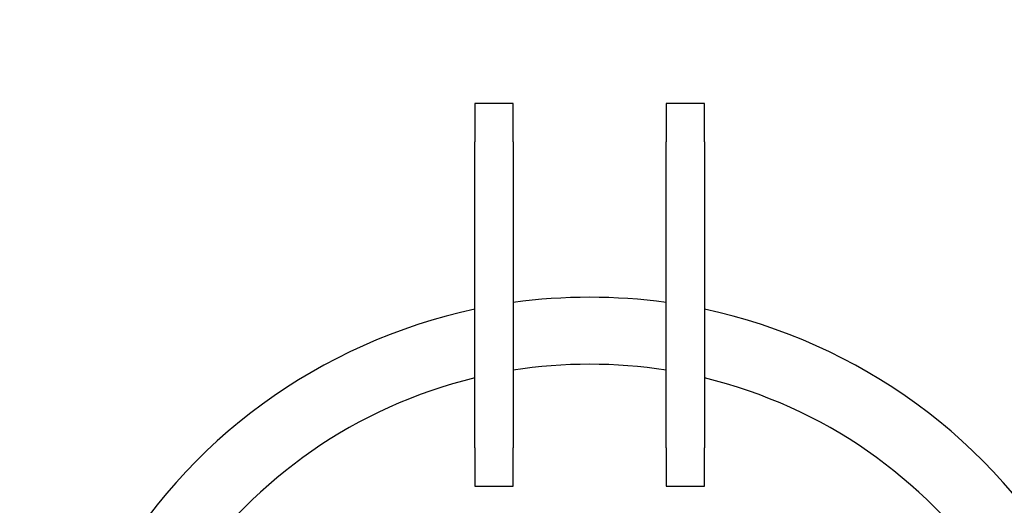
# Model space of a CAD drawing. Header units: inches. Extents: x 5 to 1128, y -85 to 748.
# Tile 19 of 256: x 135 to 161, y 185 to 198. Entities that reach past the tile are written whole.
import ezdxf

# ---------------------------------------------------------------- set-up
doc = ezdxf.new("R2010")
doc.units = ezdxf.units.IN
doc.header["$LTSCALE"] = 32
doc.header["$MEASUREMENT"] = 0
doc.layers.add('Dimension (ANSI)', color=7, linetype='Continuous', lineweight=25)
doc.layers.add('Visible (ANSI)', color=7, linetype='Continuous', lineweight=30)
doc.styles.add('Note Text (ANSI)', font='tahoma.ttf')
doc.dimstyles.new('SB Fraction-16 (ANSI)', dxfattribs={"dimscale": 32, "dimtxt": 0.125, "dimasz": 0.098425, "dimexe": 0.125, "dimexo": 0.0625, "dimgap": 0.031496, "dimtad": 0, "dimtih": 1, "dimtoh": 1, "dimdec": 4, "dimrnd": 1e-08, "dimzin": 0, "dimdsep": 46, "dimlunit": 5, "dimtxsty": 'Note Text (ANSI)', "dimcen": 0.09, "dimdle": 0.393701, "dimclrd": 256, "dimclre": 256, "dimclrt": 256, "dimadec": 0, "dimazin": 3, "dimtfac": 0.96, "dimtofl": 0, "dimtmove": 0, "dimatfit": 3, "dimfxl": 1, "dimfrac": 2, "dimtolj": 1, "dimtzin": 12, "dimlwd": -1, "dimlwe": -1, "dimarcsym": 0})

# ---------------------------------------------------------------- blocks, each defined once
blk = doc.blocks.new('*D16')
at = {"layer": 'Defpoints', "color": 0, "transparency": 16777216}
for p in [(170.307, 471.984), (79.417, 159.272), (130.37, 159.272)]:
    blk.add_point(p, dxfattribs=at)
at = {"layer": 'Dimension (ANSI)', "transparency": 16777216}
for p, q in [((168.307, 471.984), (75.417, 471.984)), ((79.417, 468.834), (79.417, 327.661)), ((79.417, 162.422), (79.417, 320.595)), ((128.37, 159.272), (75.417, 159.272))]:
    blk.add_line(p, q, dxfattribs=at)
for points in [[(78.892, 468.834), (79.942, 468.834), (79.417, 471.984)], [(78.892, 162.422), (79.942, 162.422), (79.417, 159.272)]]:
    blk.add_solid(points, dxfattribs=at)
at = {"layer": 'Dimension (ANSI)', "transparency": 16777216, "insert": (67.214, 326.653), "char_height": 4, "attachment_point": 1, "style": 'Note Text (ANSI)'}
blk.add_mtext('\\A1;312 11/16', dxfattribs=at)

msp = doc.modelspace()

# ---------------------------------------------------------------- linework, layer by layer
at = {"layer": 'Visible (ANSI)'}
for p, q in [((146.86976, 195.60867), (146.86976, 194.60867)), ((147.86976, 195.60867), (146.86976, 195.60867)), ((147.86976, 194.60867), (147.86976, 195.60867)), ((151.86976, 195.60867), (151.86976, 194.60867)), ((152.86976, 195.60867), (151.86976, 195.60867)), ((152.86976, 194.60867), (152.86976, 195.60867)), ((146.86976, 186.60867), (146.86976, 194.60867)), ((147.86976, 194.60867), (147.86976, 186.60867)), ((151.86976, 186.60867), (151.86976, 194.60867)), ((152.86976, 194.60867), (152.86976, 186.60867)), ((146.86976, 186.60867), (146.86976, 185.60867)), ((147.86976, 185.60867), (147.86976, 186.60867)), ((151.86976, 186.60867), (151.86976, 185.60867)), ((152.86976, 185.60867), (152.86976, 186.60867)), ((146.86976, 185.60867), (147.86976, 185.60867)), ((151.86976, 185.60867), (152.86976, 185.60867))]:
    msp.add_line(p, q, dxfattribs=at)
for radius, start, end in [(14.5, 82.071858, 97.928142), (14.5, 101.940544, 198.821487), (14.5, 341.178513, 78.059456), (12.75, 80.975155, 99.024845), (12.75, 103.608961, 76.391039)]:
    msp.add_arc((149.86976, 176.04617), radius, start, end, dxfattribs=at)

# ---------------------------------------------------------------- dimensions: what is measured, and where the dimension line sits
at = {"layer": 'Dimension (ANSI)'}
dim = msp.add_linear_dim(base=(79.41701, 159.27197), p1=(170.30726, 471.98367), p2=(130.36976, 159.27197), angle=270, dimstyle='SB Fraction-16 (ANSI)', override={"dimgap": 0.031496, "dimdec": 4, "dimtol": 0, "dimlim": 0, "dimtp": 0, "dimtm": 0, "dimtdec": 2, "dimatfit": 1}, dxfattribs=at)
dim.commit()
dim.dimension.update_dxf_attribs({"geometry": '*D16', "text_midpoint": (79.41701, 324.12782), "dimtype": 160})

doc.saveas('drawing.dxf')
